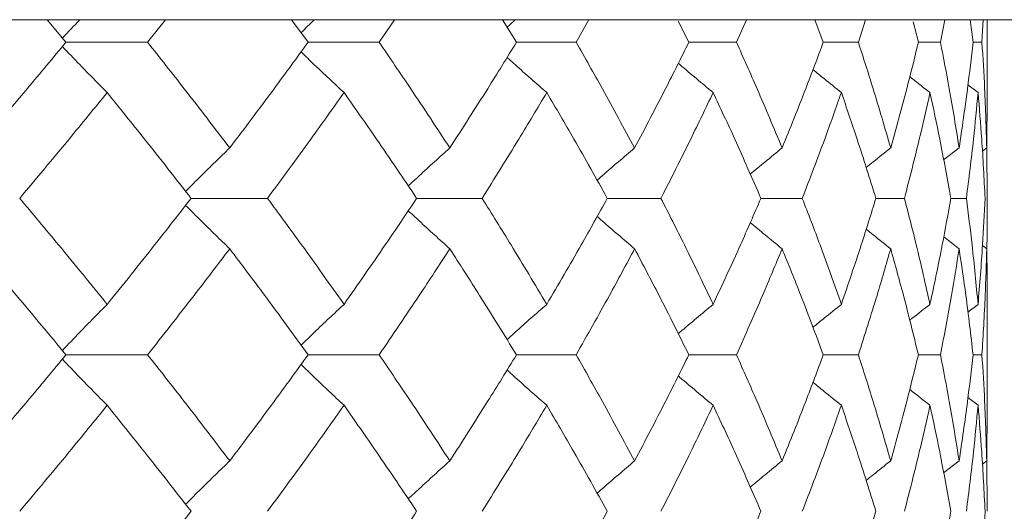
# Model space of a CAD drawing. Header units: inches. Extents: x -4.1 to 22.6, y -10.2 to 17.8.
# Tile 94 of 142: x 13.559 to 13.943, y 0.1 to 0.292. Entities that reach past the tile are written whole.
import ezdxf

# ---------------------------------------------------------------- set-up
doc = ezdxf.new("R2010")
doc.units = ezdxf.units.IN
doc.header["$MEASUREMENT"] = 0

msp = doc.modelspace()

# ---------------------------------------------------------------- linework, layer by layer
at = {"color": 7, "linetype": 'Continuous', "lineweight": 15}
for p, q in [((14.21135, 0.29188), (13.48275, 0.29188)), ((13.57672, 0.28306), (13.56932, 0.29188)), ((13.60861, 0.28306), (13.61555, 0.29188)), ((13.6713, 0.28306), (13.66481, 0.29188)), ((13.69904, 0.28306), (13.70504, 0.29188)), ((13.7527, 0.28306), (13.7472, 0.29188)), ((13.776, 0.28306), (13.78097, 0.29188)), ((13.82004, 0.28306), (13.81589, 0.29125)), ((13.83863, 0.28306), (13.84253, 0.29188)), ((13.87256, 0.28306), (13.8692, 0.29188)), ((13.88625, 0.28306), (13.88904, 0.29188)), ((13.90971, 0.28306), (13.90767, 0.2911)), ((13.91834, 0.28306), (13.91999, 0.29188)), ((13.93107, 0.28306), (13.92999, 0.29188)), ((13.93454, 0.28306), (13.93503, 0.29188)), ((13.93663, 0.26255), (13.93663, 0.29188)), ((13.57672, 0.28306), (13.60861, 0.28306)), ((13.6713, 0.28306), (13.69904, 0.28306)), ((13.7527, 0.28306), (13.776, 0.28306)), ((13.82004, 0.28306), (13.83863, 0.28306)), ((13.87256, 0.28306), (13.88625, 0.28306)), ((13.90971, 0.28306), (13.91834, 0.28306)), ((13.93107, 0.28306), (13.93454, 0.28306)), ((13.93301, 0.26343), (13.92908, 0.26647)), ((13.9364, 0.24179), (13.9366, 0.26255)), ((13.92562, 0.24179), (13.91957, 0.23708)), ((13.9364, 0.24179), (13.93471, 0.24049)), ((13.93663, 0.2221), (13.9364, 0.24226)), ((13.6256, 0.2221), (13.65545, 0.2221)), ((13.71371, 0.2221), (13.73926, 0.2221)), ((13.78818, 0.2221), (13.80915, 0.2221)), ((13.84819, 0.2221), (13.86435, 0.2221)), ((13.89309, 0.2221), (13.90426, 0.2221)), ((13.92238, 0.2221), (13.92844, 0.2221)), ((13.92562, 0.2024), (13.91961, 0.20709)), ((13.9364, 0.2024), (13.93475, 0.20367)), ((13.93663, 0.14038), (13.93663, 0.18158)), ((13.93301, 0.1807), (13.92904, 0.17762)), ((13.57672, 0.16098), (13.60861, 0.16098)), ((13.6713, 0.16098), (13.69904, 0.16098)), ((13.7527, 0.16098), (13.776, 0.16098)), ((13.82004, 0.16098), (13.83863, 0.16098)), ((13.87256, 0.16098), (13.88625, 0.16098)), ((13.90971, 0.16098), (13.91834, 0.16098)), ((13.93107, 0.16098), (13.93454, 0.16098)), ((13.93301, 0.14126), (13.92908, 0.14431)), ((13.9364, 0.11956), (13.9366, 0.14038)), ((13.92562, 0.11956), (13.91957, 0.11485)), ((13.9364, 0.11956), (13.93471, 0.11826)), ((13.93663, 0.09986), (13.9364, 0.12003))]:
    msp.add_line(p, q, dxfattribs=at)
for points, knots in [([(13.58217, 0.29188), (13.58214, 0.29185), (13.57984, 0.2895), (13.57755, 0.28711), (13.5753, 0.28475)], [0, 0, 0, 0, 0.013314, 1, 1, 1, 1]), ([(13.67382, 0.29188), (13.67378, 0.29185), (13.67201, 0.29018), (13.67026, 0.28848), (13.66854, 0.28682)], [0, 0, 0, 0, 0.018747, 1, 1, 1, 1]), ([(13.75226, 0.29188), (13.75222, 0.29185), (13.75113, 0.29089), (13.75006, 0.28991), (13.74902, 0.28896)], [0, 0, 0, 0, 0.032555, 1, 1, 1, 1]), ([(13.54188, 0.24179), (13.54847, 0.2495), (13.56025, 0.26327), (13.57169, 0.27702), (13.57672, 0.28306)], [0, 0, 0, 0, 0.560339, 1, 1, 1, 1]), ([(13.59282, 0.26343), (13.59103, 0.26523), (13.58744, 0.26884), (13.58159, 0.27481), (13.57756, 0.27901), (13.57531, 0.28137)], [0, 0, 0, 0, 0.305261, 0.610522, 1, 1, 1, 1]), ([(13.64069, 0.24179), (13.6348, 0.2495), (13.62428, 0.26327), (13.61339, 0.27702), (13.60861, 0.28306)], [0, 0, 0, 0, 0.560339, 1, 1, 1, 1]), ([(13.64069, 0.24179), (13.64651, 0.2495), (13.65688, 0.26327), (13.6669, 0.27702), (13.6713, 0.28306)], [0, 0, 0, 0, 0.560339, 1, 1, 1, 1]), ([(13.72666, 0.24179), (13.72161, 0.2495), (13.7126, 0.26327), (13.70318, 0.27702), (13.69904, 0.28306)], [0, 0, 0, 0, 0.560339, 1, 1, 1, 1]), ([(13.72666, 0.24179), (13.73163, 0.2495), (13.7405, 0.26327), (13.74898, 0.27702), (13.7527, 0.28306)], [0, 0, 0, 0, 0.560339, 1, 1, 1, 1]), ([(13.79885, 0.24179), (13.7947, 0.2495), (13.78728, 0.26327), (13.77944, 0.27702), (13.776, 0.28306)], [0, 0, 0, 0, 0.560339, 1, 1, 1, 1]), ([(13.79885, 0.24179), (13.80292, 0.2495), (13.81018, 0.26327), (13.81703, 0.27702), (13.82004, 0.28306)], [0, 0, 0, 0, 0.560339, 1, 1, 1, 1]), ([(13.85647, 0.24179), (13.85325, 0.2495), (13.84752, 0.26327), (13.84134, 0.27702), (13.83863, 0.28306)], [0, 0, 0, 0, 0.560339, 1, 1, 1, 1]), ([(13.85647, 0.24179), (13.85959, 0.2495), (13.86517, 0.26327), (13.8703, 0.27702), (13.87256, 0.28306)], [0, 0, 0, 0, 0.560339, 1, 1, 1, 1]), ([(13.89888, 0.24179), (13.89664, 0.2495), (13.89265, 0.26327), (13.8882, 0.27702), (13.88625, 0.28306)], [0, 0, 0, 0, 0.560339, 1, 1, 1, 1]), ([(13.89888, 0.24179), (13.90102, 0.2495), (13.90485, 0.26327), (13.90823, 0.27702), (13.90971, 0.28306)], [0, 0, 0, 0, 0.560339, 1, 1, 1, 1]), ([(13.92562, 0.24179), (13.92438, 0.2495), (13.92218, 0.26327), (13.91951, 0.27702), (13.91834, 0.28306)], [0, 0, 0, 0, 0.560339, 1, 1, 1, 1]), ([(13.92562, 0.24179), (13.92676, 0.2495), (13.9288, 0.26327), (13.93037, 0.27702), (13.93107, 0.28306)], [0, 0, 0, 0, 0.560339, 1, 1, 1, 1]), ([(13.9364, 0.24179), (13.93617, 0.2495), (13.93578, 0.26327), (13.93492, 0.27702), (13.93454, 0.28306)], [0, 0, 0, 0, 0.560339, 1, 1, 1, 1]), ([(13.68534, 0.26343), (13.6834, 0.26523), (13.67952, 0.26884), (13.67391, 0.27412), (13.67027, 0.27763), (13.66854, 0.27929)], [0, 0, 0, 0, 0.344722, 0.689444, 1, 1, 1, 1]), ([(13.76453, 0.26343), (13.76247, 0.26523), (13.75833, 0.26884), (13.75316, 0.27341), (13.75007, 0.2762), (13.74903, 0.27714)], [0, 0, 0, 0, 0.398231, 0.796462, 1, 1, 1, 1]), ([(13.82953, 0.26343), (13.82735, 0.26523), (13.82301, 0.26884), (13.81847, 0.27265), (13.81612, 0.27467), (13.81591, 0.27485)], [0, 0, 0, 0, 0.477008, 0.954016, 1, 1, 1, 1]), ([(13.87961, 0.26343), (13.87735, 0.26523), (13.87364, 0.26819), (13.86996, 0.2712), (13.86852, 0.27237)], [0, 0, 0, 0, 0.607895, 1, 1, 1, 1]), ([(13.91423, 0.26343), (13.91192, 0.26523), (13.90928, 0.26728), (13.90667, 0.26936), (13.90634, 0.26962)], [0, 0, 0, 0, 0.876774, 1, 1, 1, 1]), ([(13.55864, 0.2221), (13.56511, 0.22983), (13.57667, 0.24361), (13.58789, 0.25737), (13.59282, 0.26343)], [0, 0, 0, 0, 0.560274, 1, 1, 1, 1]), ([(13.6256, 0.2221), (13.61957, 0.22983), (13.60883, 0.24361), (13.59771, 0.25737), (13.59282, 0.26343)], [0, 0, 0, 0, 0.5602736, 1, 1, 1, 1]), ([(13.65545, 0.2221), (13.66113, 0.22983), (13.67128, 0.24361), (13.68105, 0.25737), (13.68534, 0.26343)], [0, 0, 0, 0, 0.560274, 1, 1, 1, 1]), ([(13.71371, 0.2221), (13.70852, 0.22983), (13.69925, 0.24361), (13.68959, 0.25737), (13.68534, 0.26343)], [0, 0, 0, 0, 0.560274, 1, 1, 1, 1]), ([(13.73926, 0.2221), (13.74409, 0.22983), (13.7527, 0.24361), (13.76092, 0.25737), (13.76453, 0.26343)], [0, 0, 0, 0, 0.5602736, 1, 1, 1, 1]), ([(13.78818, 0.2221), (13.78387, 0.22983), (13.77619, 0.24361), (13.7681, 0.25737), (13.76453, 0.26343)], [0, 0, 0, 0, 0.560274, 1, 1, 1, 1]), ([(13.80915, 0.2221), (13.81307, 0.22983), (13.82006, 0.24361), (13.82664, 0.25737), (13.82953, 0.26343)], [0, 0, 0, 0, 0.560274, 1, 1, 1, 1]), ([(13.84819, 0.2221), (13.84482, 0.22983), (13.83881, 0.24361), (13.83236, 0.25737), (13.82953, 0.26343)], [0, 0, 0, 0, 0.5602736, 1, 1, 1, 1]), ([(13.86435, 0.2221), (13.86732, 0.22983), (13.87261, 0.24361), (13.87747, 0.25737), (13.87961, 0.26343)], [0, 0, 0, 0, 0.560274, 1, 1, 1, 1]), ([(13.89309, 0.2221), (13.89069, 0.22983), (13.88641, 0.24361), (13.88169, 0.25737), (13.87961, 0.26343)], [0, 0, 0, 0, 0.560274, 1, 1, 1, 1]), ([(13.90426, 0.2221), (13.90624, 0.22983), (13.90978, 0.24361), (13.91287, 0.25737), (13.91423, 0.26343)], [0, 0, 0, 0, 0.560274, 1, 1, 1, 1]), ([(13.92238, 0.2221), (13.92098, 0.22983), (13.91848, 0.24361), (13.91553, 0.25737), (13.91423, 0.26343)], [0, 0, 0, 0, 0.560274, 1, 1, 1, 1]), ([(13.92844, 0.2221), (13.92942, 0.22983), (13.93116, 0.24361), (13.93245, 0.25737), (13.93301, 0.26343)], [0, 0, 0, 0, 0.560274, 1, 1, 1, 1]), ([(13.93574, 0.2221), (13.93536, 0.22983), (13.93467, 0.24361), (13.93352, 0.25737), (13.93301, 0.26343)], [0, 0, 0, 0, 0.560274, 1, 1, 1, 1]), ([(13.64069, 0.24179), (13.63882, 0.23999), (13.63508, 0.23637), (13.62933, 0.23073), (13.62547, 0.22686), (13.62346, 0.22483)], [0, 0, 0, 0, 0.3232513, 0.6465027, 1, 1, 1, 1]), ([(13.72666, 0.24179), (13.72466, 0.23998), (13.72064, 0.23637), (13.71522, 0.23143), (13.71184, 0.22826), (13.71043, 0.22694)], [0, 0, 0, 0, 0.368669, 0.737339, 1, 1, 1, 1]), ([(13.79885, 0.24179), (13.79673, 0.23998), (13.79249, 0.23637), (13.7876, 0.23216), (13.78486, 0.22974), (13.7842, 0.22916)], [0, 0, 0, 0, 0.432564, 0.865127, 1, 1, 1, 1]), ([(13.85647, 0.24179), (13.85425, 0.23999), (13.85009, 0.23659), (13.84595, 0.23315), (13.84402, 0.23154)], [0, 0, 0, 0, 0.5317368, 1, 1, 1, 1]), ([(13.89888, 0.24179), (13.89659, 0.23999), (13.89338, 0.23745), (13.8902, 0.23488), (13.88928, 0.23414)], [0, 0, 0, 0, 0.7114015, 1, 1, 1, 1]), ([(13.59282, 0.1807), (13.58654, 0.18844), (13.57531, 0.20224), (13.56373, 0.21604), (13.55864, 0.2221)], [0, 0, 0, 0, 0.560136, 1, 1, 1, 1]), ([(13.59282, 0.1807), (13.59904, 0.18844), (13.61013, 0.20224), (13.62087, 0.21604), (13.6256, 0.2221)], [0, 0, 0, 0, 0.5601361, 1, 1, 1, 1]), ([(13.64069, 0.2024), (13.63882, 0.20421), (13.63508, 0.20782), (13.62933, 0.21347), (13.62547, 0.21735), (13.62346, 0.21937)], [0, 0, 0, 0, 0.323206, 0.646412, 1, 1, 1, 1]), ([(13.68534, 0.1807), (13.67987, 0.18844), (13.67008, 0.20224), (13.65992, 0.21604), (13.65545, 0.2221)], [0, 0, 0, 0, 0.560136, 1, 1, 1, 1]), ([(13.68534, 0.1807), (13.69074, 0.18844), (13.70038, 0.20224), (13.70964, 0.21604), (13.71371, 0.2221)], [0, 0, 0, 0, 0.5601361, 1, 1, 1, 1]), ([(13.76453, 0.1807), (13.75992, 0.18844), (13.7517, 0.20224), (13.74306, 0.21604), (13.73926, 0.2221)], [0, 0, 0, 0, 0.560136, 1, 1, 1, 1]), ([(13.76453, 0.1807), (13.76906, 0.18844), (13.77714, 0.20224), (13.78481, 0.21604), (13.78818, 0.2221)], [0, 0, 0, 0, 0.560136, 1, 1, 1, 1]), ([(13.82953, 0.1807), (13.82584, 0.18844), (13.81925, 0.20224), (13.81223, 0.21604), (13.80915, 0.2221)], [0, 0, 0, 0, 0.560136, 1, 1, 1, 1]), ([(13.82953, 0.1807), (13.83313, 0.18844), (13.83955, 0.20224), (13.84555, 0.21604), (13.84819, 0.2221)], [0, 0, 0, 0, 0.560136, 1, 1, 1, 1]), ([(13.87961, 0.1807), (13.87688, 0.18844), (13.87201, 0.20224), (13.86669, 0.21604), (13.86435, 0.2221)], [0, 0, 0, 0, 0.5601361, 1, 1, 1, 1]), ([(13.87961, 0.1807), (13.88224, 0.18844), (13.88695, 0.20224), (13.89121, 0.21604), (13.89309, 0.2221)], [0, 0, 0, 0, 0.560136, 1, 1, 1, 1]), ([(13.91423, 0.1807), (13.91249, 0.18844), (13.90939, 0.20224), (13.90583, 0.21604), (13.90426, 0.2221)], [0, 0, 0, 0, 0.5601361, 1, 1, 1, 1]), ([(13.91423, 0.1807), (13.91587, 0.18844), (13.91881, 0.20224), (13.92129, 0.21604), (13.92238, 0.2221)], [0, 0, 0, 0, 0.560136, 1, 1, 1, 1]), ([(13.93301, 0.1807), (13.93228, 0.18844), (13.93098, 0.20224), (13.92922, 0.21604), (13.92844, 0.2221)], [0, 0, 0, 0, 0.560136, 1, 1, 1, 1]), ([(13.93301, 0.1807), (13.93365, 0.18844), (13.93478, 0.20224), (13.93545, 0.21604), (13.93574, 0.2221)], [0, 0, 0, 0, 0.5601361, 1, 1, 1, 1]), ([(13.93643, 0.20247), (13.93644, 0.20295), (13.93665, 0.20949), (13.93664, 0.21604), (13.93663, 0.2221)], [0, 0, 0, 0, 0.072696, 1, 1, 1, 1]), ([(13.72666, 0.2024), (13.72466, 0.20421), (13.72064, 0.20782), (13.71523, 0.21277), (13.71185, 0.21594), (13.71044, 0.21726)], [0, 0, 0, 0, 0.368702, 0.737405, 1, 1, 1, 1]), ([(13.79885, 0.2024), (13.79673, 0.20421), (13.79249, 0.20782), (13.78761, 0.21203), (13.78487, 0.21446), (13.78422, 0.21503)], [0, 0, 0, 0, 0.432755, 0.865511, 1, 1, 1, 1]), ([(13.85647, 0.2024), (13.85425, 0.20421), (13.85009, 0.2076), (13.84597, 0.21104), (13.84404, 0.21265)], [0, 0, 0, 0, 0.5322892, 1, 1, 1, 1]), ([(13.89888, 0.2024), (13.8966, 0.2042), (13.89339, 0.20674), (13.89022, 0.2093), (13.8893, 0.21004)], [0, 0, 0, 0, 0.712979, 1, 1, 1, 1]), ([(13.57672, 0.16098), (13.57031, 0.16871), (13.55886, 0.18252), (13.54706, 0.19633), (13.54188, 0.2024)], [0, 0, 0, 0, 0.560071, 1, 1, 1, 1]), ([(13.60861, 0.16098), (13.61469, 0.16871), (13.62556, 0.18252), (13.63607, 0.19633), (13.64069, 0.2024)], [0, 0, 0, 0, 0.5600706, 1, 1, 1, 1]), ([(13.6713, 0.16098), (13.66569, 0.16871), (13.65566, 0.18252), (13.64527, 0.19633), (13.64069, 0.2024)], [0, 0, 0, 0, 0.560071, 1, 1, 1, 1]), ([(13.69904, 0.16098), (13.7043, 0.16871), (13.7137, 0.18252), (13.7227, 0.19633), (13.72666, 0.2024)], [0, 0, 0, 0, 0.560071, 1, 1, 1, 1]), ([(13.7527, 0.16098), (13.74795, 0.16871), (13.73946, 0.18252), (13.73057, 0.19633), (13.72666, 0.2024)], [0, 0, 0, 0, 0.560071, 1, 1, 1, 1]), ([(13.776, 0.16098), (13.78037, 0.16871), (13.78819, 0.18252), (13.7956, 0.19633), (13.79885, 0.2024)], [0, 0, 0, 0, 0.560071, 1, 1, 1, 1]), ([(13.82004, 0.16098), (13.8162, 0.16871), (13.80934, 0.18252), (13.80206, 0.19633), (13.79885, 0.2024)], [0, 0, 0, 0, 0.560071, 1, 1, 1, 1]), ([(13.83863, 0.16098), (13.84207, 0.16871), (13.84823, 0.18252), (13.85395, 0.19633), (13.85647, 0.2024)], [0, 0, 0, 0, 0.560071, 1, 1, 1, 1]), ([(13.87256, 0.16098), (13.86968, 0.16871), (13.86452, 0.18252), (13.85893, 0.19633), (13.85647, 0.2024)], [0, 0, 0, 0, 0.5600706, 1, 1, 1, 1]), ([(13.88625, 0.16098), (13.88873, 0.16871), (13.89315, 0.18252), (13.89713, 0.19633), (13.89888, 0.2024)], [0, 0, 0, 0, 0.560071, 1, 1, 1, 1]), ([(13.90971, 0.16098), (13.90781, 0.16871), (13.90442, 0.18252), (13.90057, 0.19633), (13.89888, 0.2024)], [0, 0, 0, 0, 0.560071, 1, 1, 1, 1]), ([(13.91834, 0.16098), (13.91982, 0.16871), (13.92247, 0.18252), (13.92466, 0.19633), (13.92562, 0.2024)], [0, 0, 0, 0, 0.560071, 1, 1, 1, 1]), ([(13.93107, 0.16098), (13.93017, 0.16871), (13.92858, 0.18252), (13.92652, 0.19633), (13.92562, 0.2024)], [0, 0, 0, 0, 0.5600706, 1, 1, 1, 1]), ([(13.93454, 0.16098), (13.93501, 0.16871), (13.93585, 0.18252), (13.93623, 0.19633), (13.9364, 0.2024)], [0, 0, 0, 0, 0.560071, 1, 1, 1, 1]), ([(13.9366, 0.18158), (13.93661, 0.18245), (13.93669, 0.18939), (13.93653, 0.19633), (13.9364, 0.2024)], [0, 0, 0, 0, 0.124909, 1, 1, 1, 1]), ([(13.59282, 0.1807), (13.59103, 0.1789), (13.58745, 0.17528), (13.5816, 0.16928), (13.57757, 0.16506), (13.5753, 0.16268)], [0, 0, 0, 0, 0.3046918, 0.6093836, 1, 1, 1, 1]), ([(13.68534, 0.1807), (13.6834, 0.1789), (13.67952, 0.17528), (13.67392, 0.16997), (13.67027, 0.16644), (13.66854, 0.16476)], [0, 0, 0, 0, 0.344018, 0.688036, 1, 1, 1, 1]), ([(13.76453, 0.1807), (13.76247, 0.17889), (13.75834, 0.17528), (13.75316, 0.17069), (13.75007, 0.16788), (13.74902, 0.16692)], [0, 0, 0, 0, 0.39731, 0.79462, 1, 1, 1, 1]), ([(13.82953, 0.1807), (13.82736, 0.17889), (13.82302, 0.17528), (13.81847, 0.17145), (13.81612, 0.16941), (13.8159, 0.16922)], [0, 0, 0, 0, 0.4756973, 0.9513947, 1, 1, 1, 1]), ([(13.87961, 0.1807), (13.87736, 0.1789), (13.87364, 0.17591), (13.86995, 0.17289), (13.8685, 0.1717)], [0, 0, 0, 0, 0.60574, 1, 1, 1, 1]), ([(13.91423, 0.1807), (13.91192, 0.1789), (13.90928, 0.17683), (13.90665, 0.17473), (13.90631, 0.17447)], [0, 0, 0, 0, 0.872101, 1, 1, 1, 1]), ([(13.54188, 0.11956), (13.54847, 0.12729), (13.56025, 0.1411), (13.57169, 0.1549), (13.57672, 0.16098)], [0, 0, 0, 0, 0.559933, 1, 1, 1, 1]), ([(13.59282, 0.14126), (13.59103, 0.14307), (13.58745, 0.14668), (13.5816, 0.15268), (13.57757, 0.1569), (13.57531, 0.15928)], [0, 0, 0, 0, 0.304724, 0.609448, 1, 1, 1, 1]), ([(13.64069, 0.11956), (13.6348, 0.12729), (13.62428, 0.1411), (13.6134, 0.1549), (13.60861, 0.16098)], [0, 0, 0, 0, 0.559933, 1, 1, 1, 1]), ([(13.64069, 0.11956), (13.6465, 0.12729), (13.65689, 0.1411), (13.6669, 0.1549), (13.6713, 0.16098)], [0, 0, 0, 0, 0.559933, 1, 1, 1, 1]), ([(13.72666, 0.11956), (13.72161, 0.12729), (13.71259, 0.1411), (13.70318, 0.1549), (13.69904, 0.16098)], [0, 0, 0, 0, 0.559933, 1, 1, 1, 1]), ([(13.72666, 0.11956), (13.73163, 0.12729), (13.7405, 0.1411), (13.74898, 0.1549), (13.7527, 0.16098)], [0, 0, 0, 0, 0.559933, 1, 1, 1, 1]), ([(13.79885, 0.11956), (13.7947, 0.12729), (13.78728, 0.1411), (13.77944, 0.1549), (13.776, 0.16098)], [0, 0, 0, 0, 0.559933, 1, 1, 1, 1]), ([(13.79885, 0.11956), (13.80292, 0.12729), (13.81019, 0.1411), (13.81703, 0.1549), (13.82004, 0.16098)], [0, 0, 0, 0, 0.559933, 1, 1, 1, 1]), ([(13.85647, 0.11956), (13.85326, 0.12729), (13.84752, 0.1411), (13.84134, 0.1549), (13.83863, 0.16098)], [0, 0, 0, 0, 0.559933, 1, 1, 1, 1]), ([(13.85647, 0.11956), (13.85959, 0.12729), (13.86517, 0.1411), (13.8703, 0.1549), (13.87256, 0.16098)], [0, 0, 0, 0, 0.559933, 1, 1, 1, 1]), ([(13.89888, 0.11956), (13.89664, 0.12729), (13.89265, 0.1411), (13.8882, 0.1549), (13.88625, 0.16098)], [0, 0, 0, 0, 0.559933, 1, 1, 1, 1]), ([(13.89888, 0.11956), (13.90102, 0.12729), (13.90485, 0.1411), (13.90822, 0.1549), (13.90971, 0.16098)], [0, 0, 0, 0, 0.559933, 1, 1, 1, 1]), ([(13.92562, 0.11956), (13.92438, 0.12729), (13.92218, 0.1411), (13.91951, 0.1549), (13.91834, 0.16098)], [0, 0, 0, 0, 0.559933, 1, 1, 1, 1]), ([(13.92562, 0.11956), (13.92676, 0.12729), (13.9288, 0.1411), (13.93037, 0.1549), (13.93107, 0.16098)], [0, 0, 0, 0, 0.559933, 1, 1, 1, 1]), ([(13.9364, 0.11956), (13.93617, 0.12729), (13.93578, 0.1411), (13.93492, 0.1549), (13.93454, 0.16098)], [0, 0, 0, 0, 0.559933, 1, 1, 1, 1]), ([(13.68534, 0.14126), (13.6834, 0.14307), (13.67952, 0.14668), (13.67392, 0.15199), (13.67027, 0.15552), (13.66854, 0.1572)], [0, 0, 0, 0, 0.344118, 0.688236, 1, 1, 1, 1]), ([(13.76453, 0.14126), (13.76247, 0.14307), (13.75834, 0.14668), (13.75316, 0.15127), (13.75008, 0.15408), (13.74903, 0.15503)], [0, 0, 0, 0, 0.39754, 0.795081, 1, 1, 1, 1]), ([(13.82953, 0.14126), (13.82736, 0.14307), (13.82302, 0.14669), (13.81848, 0.15051), (13.81612, 0.15254), (13.81591, 0.15273)], [0, 0, 0, 0, 0.4761973, 0.9523946, 1, 1, 1, 1]), ([(13.87961, 0.14126), (13.87736, 0.14306), (13.87365, 0.14604), (13.86997, 0.14906), (13.86852, 0.15024)], [0, 0, 0, 0, 0.6068899, 1, 1, 1, 1]), ([(13.91423, 0.14126), (13.91192, 0.14306), (13.90928, 0.14512), (13.90667, 0.14721), (13.90634, 0.14747)], [0, 0, 0, 0, 0.875383, 1, 1, 1, 1]), ([(13.55864, 0.09986), (13.56511, 0.10758), (13.57668, 0.12138), (13.58789, 0.13518), (13.59282, 0.14126)], [0, 0, 0, 0, 0.559868, 1, 1, 1, 1]), ([(13.6256, 0.09986), (13.61958, 0.10758), (13.60882, 0.12138), (13.59771, 0.13518), (13.59282, 0.14126)], [0, 0, 0, 0, 0.559868, 1, 1, 1, 1]), ([(13.65545, 0.09986), (13.66113, 0.10758), (13.67128, 0.12138), (13.68105, 0.13518), (13.68534, 0.14126)], [0, 0, 0, 0, 0.5598675, 1, 1, 1, 1]), ([(13.71371, 0.09986), (13.70852, 0.10758), (13.69925, 0.12138), (13.68959, 0.13518), (13.68534, 0.14126)], [0, 0, 0, 0, 0.5598675, 1, 1, 1, 1]), ([(13.73926, 0.09986), (13.74409, 0.10758), (13.75271, 0.12138), (13.76092, 0.13518), (13.76453, 0.14126)], [0, 0, 0, 0, 0.559868, 1, 1, 1, 1]), ([(13.78818, 0.09986), (13.78388, 0.10758), (13.77619, 0.12138), (13.7681, 0.13518), (13.76453, 0.14126)], [0, 0, 0, 0, 0.559868, 1, 1, 1, 1]), ([(13.80915, 0.09986), (13.81307, 0.10758), (13.82006, 0.12138), (13.82663, 0.13518), (13.82953, 0.14126)], [0, 0, 0, 0, 0.559868, 1, 1, 1, 1]), ([(13.84819, 0.09986), (13.84482, 0.10758), (13.83881, 0.12138), (13.83236, 0.13518), (13.82953, 0.14126)], [0, 0, 0, 0, 0.559868, 1, 1, 1, 1]), ([(13.86435, 0.09986), (13.86732, 0.10758), (13.87262, 0.12138), (13.87747, 0.13518), (13.87961, 0.14126)], [0, 0, 0, 0, 0.559868, 1, 1, 1, 1]), ([(13.89309, 0.09986), (13.89069, 0.10758), (13.88641, 0.12138), (13.88169, 0.13518), (13.87961, 0.14126)], [0, 0, 0, 0, 0.5598675, 1, 1, 1, 1]), ([(13.90426, 0.09986), (13.90624, 0.10758), (13.90978, 0.12138), (13.91287, 0.13518), (13.91423, 0.14126)], [0, 0, 0, 0, 0.559868, 1, 1, 1, 1]), ([(13.92238, 0.09986), (13.92098, 0.10758), (13.91848, 0.12138), (13.91553, 0.13518), (13.91423, 0.14126)], [0, 0, 0, 0, 0.559868, 1, 1, 1, 1]), ([(13.92844, 0.09986), (13.92942, 0.10758), (13.93116, 0.12138), (13.93245, 0.13518), (13.93301, 0.14126)], [0, 0, 0, 0, 0.559868, 1, 1, 1, 1]), ([(13.93574, 0.09986), (13.93536, 0.10758), (13.93467, 0.12138), (13.93352, 0.13518), (13.93301, 0.14126)], [0, 0, 0, 0, 0.5598675, 1, 1, 1, 1]), ([(13.64069, 0.11956), (13.63882, 0.11775), (13.63508, 0.11414), (13.62933, 0.10849), (13.62547, 0.10461), (13.62346, 0.10259)], [0, 0, 0, 0, 0.323147, 0.646295, 1, 1, 1, 1]), ([(13.72666, 0.11956), (13.72466, 0.11775), (13.72064, 0.11414), (13.71523, 0.10919), (13.71184, 0.10602), (13.71043, 0.1047)], [0, 0, 0, 0, 0.368553, 0.737106, 1, 1, 1, 1]), ([(13.79885, 0.11956), (13.79673, 0.11775), (13.79249, 0.11414), (13.78761, 0.10992), (13.78486, 0.1075), (13.78421, 0.10692)], [0, 0, 0, 0, 0.432425, 0.864851, 1, 1, 1, 1]), ([(13.85647, 0.11956), (13.85425, 0.11776), (13.85009, 0.11436), (13.84596, 0.11091), (13.84402, 0.1093)], [0, 0, 0, 0, 0.531557, 1, 1, 1, 1]), ([(13.89888, 0.11956), (13.8966, 0.11776), (13.89339, 0.11522), (13.8902, 0.11265), (13.88928, 0.1119)], [0, 0, 0, 0, 0.711142, 1, 1, 1, 1]), ([(13.59282, 0.05853), (13.59904, 0.06624), (13.61014, 0.08001), (13.62087, 0.09379), (13.6256, 0.09986)], [0, 0, 0, 0, 0.55973, 1, 1, 1, 1]), ([(13.68534, 0.05853), (13.69074, 0.06624), (13.70039, 0.08001), (13.70964, 0.09379), (13.71371, 0.09986)], [0, 0, 0, 0, 0.55973, 1, 1, 1, 1]), ([(13.76453, 0.05853), (13.76906, 0.06624), (13.77714, 0.08001), (13.7848, 0.09379), (13.78818, 0.09986)], [0, 0, 0, 0, 0.55973, 1, 1, 1, 1]), ([(13.82953, 0.05853), (13.83313, 0.06624), (13.83956, 0.08001), (13.84555, 0.09379), (13.84819, 0.09986)], [0, 0, 0, 0, 0.55973, 1, 1, 1, 1]), ([(13.87961, 0.05853), (13.88224, 0.06624), (13.88695, 0.08001), (13.89121, 0.09379), (13.89309, 0.09986)], [0, 0, 0, 0, 0.55973, 1, 1, 1, 1]), ([(13.91423, 0.05853), (13.91587, 0.06624), (13.91881, 0.08001), (13.92129, 0.09379), (13.92238, 0.09986)], [0, 0, 0, 0, 0.55973, 1, 1, 1, 1]), ([(13.93301, 0.05853), (13.93365, 0.06624), (13.93478, 0.08001), (13.93545, 0.09379), (13.93574, 0.09986)], [0, 0, 0, 0, 0.55973, 1, 1, 1, 1])]:
    msp.add_open_spline(points, degree=3, knots=knots, dxfattribs=at)

doc.saveas('drawing.dxf')
